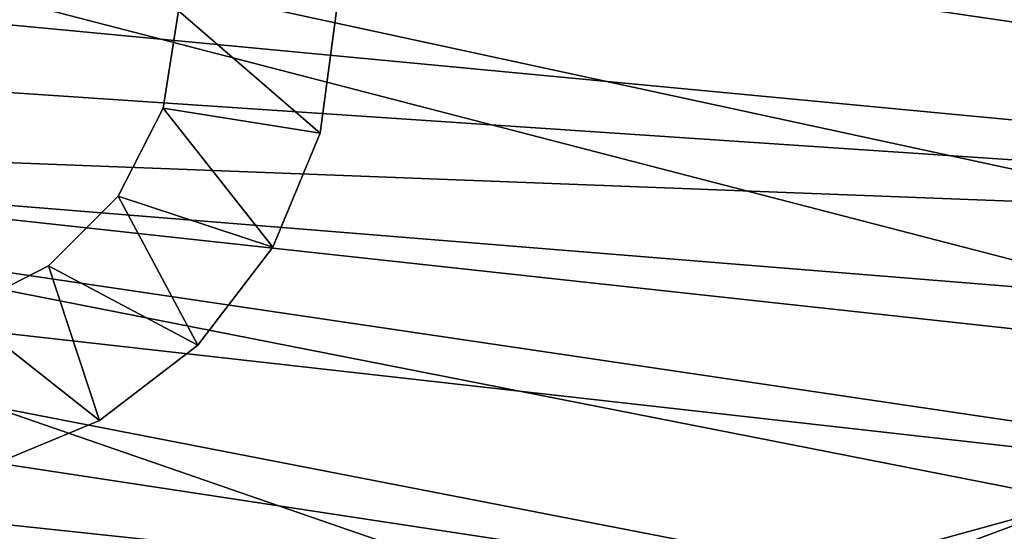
# Model space of a CAD drawing. Header units: metres. Extents: x 0 to 1651, y -1070 to 0.
# Tile 23 of 112: x 560 to 685, y -825 to -760. Entities that reach past the tile are written whole.
import ezdxf

# ---------------------------------------------------------------- set-up
doc = ezdxf.new("R2010")
doc.units = ezdxf.units.M

msp = doc.modelspace()

# ---------------------------------------------------------------- linework, layer by layer
at = {"layer": 'None'}
for points in [[(418.78299, -721.040039, -403), (817.022522, -779.343079, -403), (874.955444, -755.91217, -403)], [(455.149963, -773.877625, -403), (743.870544, -805.366028, -403), (418.78299, -721.040039, -403)], [(743.870544, -805.366028, -403), (769.123169, -796.820801, -403), (418.78299, -721.040039, -403)], [(418.78299, -721.040039, -403), (769.123169, -796.820801, -403), (817.022522, -779.343079, -403)], [(966.380066, -745.566528, -406), (917.642761, -768.503906, -406), (404.908142, -732.795654, -406)], [(917.642761, -768.503906, -406), (413.763672, -746.690247, -406), (404.908142, -732.795654, -406)], [(917.642761, -768.503906, -406), (868.193237, -789.862549, -406), (413.763672, -746.690247, -406)], [(868.193237, -789.862549, -406), (422.483612, -759.920715, -406), (413.763672, -746.690247, -406)], [(422.483612, -759.920715, -406), (868.193237, -789.862549, -406), (431.436432, -773.070007, -406)], [(868.193237, -789.862549, -406), (829.429016, -805.309204, -406), (431.436432, -773.070007, -406)], [(431.436432, -773.070007, -406), (829.429016, -805.309204, -406), (777.389954, -824.316711, -406)], [(431.436432, -773.070007, -406), (777.389954, -824.316711, -406), (440.794678, -786.374756, -406)], [(636.680481, -836.68634, -403), (694.077942, -820.897461, -403), (455.149963, -773.877625, -403)], [(694.077942, -820.897461, -403), (743.870544, -805.366028, -403), (455.149963, -773.877625, -403)], [(455.149963, -773.877625, -403), (495.199585, -823.980286, -403), (636.680481, -836.68634, -403)], [(777.389954, -824.316711, -406), (724.750854, -841.593079, -406), (440.794678, -786.374756, -406)], [(440.794678, -786.374756, -406), (724.750854, -841.593079, -406), (450.584564, -799.842957, -406)], [(724.750854, -841.593079, -406), (460.835541, -813.483276, -406), (450.584564, -799.842957, -406)], [(724.750854, -841.593079, -406), (682.642212, -854.043579, -406), (460.835541, -813.483276, -406)], [(682.642212, -854.043579, -406), (471.364014, -827.031738, -406), (460.835541, -813.483276, -406)], [(694.077942, -820.897461, -403), (636.680481, -836.68634, -403), (637.396057, -841.998535, -402.52005)], [(698.632141, -825.104431, -402.52005), (694.077942, -820.897461, -403), (637.396057, -841.998535, -402.52005)], [(495.199585, -823.980286, -403), (556.248596, -855.120728, -403), (636.680481, -836.68634, -403)]]:
    msp.add_3dface(points, dxfattribs=at)
at = {"layer": 'None0'}
for points in [[(578.04248, -771.050354, -410), (597.95575, -774.218811, -410), (580.000183, -758.689636, -410)], [(580.000183, -758.689636, -430), (578.04248, -771.050354, -430), (580.000183, -758.689636, -410)], [(578.04248, -771.050354, -430), (578.04248, -771.050354, -410), (580.000183, -758.689636, -410)], [(578.04248, -771.050354, -430), (580.000183, -758.689636, -430), (597.95575, -774.218811, -430)], [(597.95575, -774.218811, -410), (600.000183, -758.689636, -410), (580.000183, -758.689636, -410)], [(597.95575, -774.218811, -430), (580.000183, -758.689636, -430), (600.000183, -758.689636, -430)], [(597.95575, -774.218811, -430), (600.000183, -758.689636, -430), (597.95575, -774.218811, -410)], [(600.000183, -758.689636, -430), (600.000183, -758.689636, -410), (597.95575, -774.218811, -410)], [(572.360901, -782.20105, -410), (591.961731, -788.689636, -410), (578.04248, -771.050354, -410)], [(578.04248, -771.050354, -430), (572.360901, -782.20105, -430), (578.04248, -771.050354, -410)], [(572.360901, -782.20105, -430), (572.360901, -782.20105, -410), (578.04248, -771.050354, -410)], [(572.360901, -782.20105, -430), (578.04248, -771.050354, -430), (591.961731, -788.689636, -430)], [(591.961731, -788.689636, -410), (597.95575, -774.218811, -410), (578.04248, -771.050354, -410)], [(591.961731, -788.689636, -430), (578.04248, -771.050354, -430), (597.95575, -774.218811, -430)], [(591.961731, -788.689636, -430), (597.95575, -774.218811, -430), (591.961731, -788.689636, -410)], [(597.95575, -774.218811, -430), (597.95575, -774.218811, -410), (591.961731, -788.689636, -410)], [(563.511597, -791.050354, -410), (582.426636, -801.116089, -410), (572.360901, -782.20105, -410)], [(572.360901, -782.20105, -430), (563.511597, -791.050354, -430), (572.360901, -782.20105, -410)], [(563.511597, -791.050354, -430), (563.511597, -791.050354, -410), (572.360901, -782.20105, -410)], [(563.511597, -791.050354, -430), (572.360901, -782.20105, -430), (582.426636, -801.116089, -430)], [(582.426636, -801.116089, -410), (591.961731, -788.689636, -410), (572.360901, -782.20105, -410)], [(582.426636, -801.116089, -430), (572.360901, -782.20105, -430), (591.961731, -788.689636, -430)], [(582.426636, -801.116089, -430), (591.961731, -788.689636, -430), (582.426636, -801.116089, -410)], [(591.961731, -788.689636, -430), (591.961731, -788.689636, -410), (582.426636, -801.116089, -410)], [(552.360901, -796.731934, -410), (570.000183, -810.651184, -410), (563.511597, -791.050354, -410)], [(563.511597, -791.050354, -430), (552.360901, -796.731934, -430), (563.511597, -791.050354, -410)], [(552.360901, -796.731934, -430), (552.360901, -796.731934, -410), (563.511597, -791.050354, -410)], [(552.360901, -796.731934, -430), (563.511597, -791.050354, -430), (570.000183, -810.651184, -430)], [(570.000183, -810.651184, -410), (582.426636, -801.116089, -410), (563.511597, -791.050354, -410)], [(570.000183, -810.651184, -430), (563.511597, -791.050354, -430), (582.426636, -801.116089, -430)], [(555.529358, -816.645203, -410), (570.000183, -810.651184, -410), (552.360901, -796.731934, -410)], [(555.529358, -816.645203, -430), (552.360901, -796.731934, -430), (570.000183, -810.651184, -430)], [(570.000183, -810.651184, -430), (582.426636, -801.116089, -430), (570.000183, -810.651184, -410)], [(582.426636, -801.116089, -430), (582.426636, -801.116089, -410), (570.000183, -810.651184, -410)], [(555.529358, -816.645203, -430), (570.000183, -810.651184, -430), (555.529358, -816.645203, -410)], [(570.000183, -810.651184, -430), (570.000183, -810.651184, -410), (555.529358, -816.645203, -410)]]:
    msp.add_3dface(points, dxfattribs=at)

doc.saveas('drawing.dxf')
